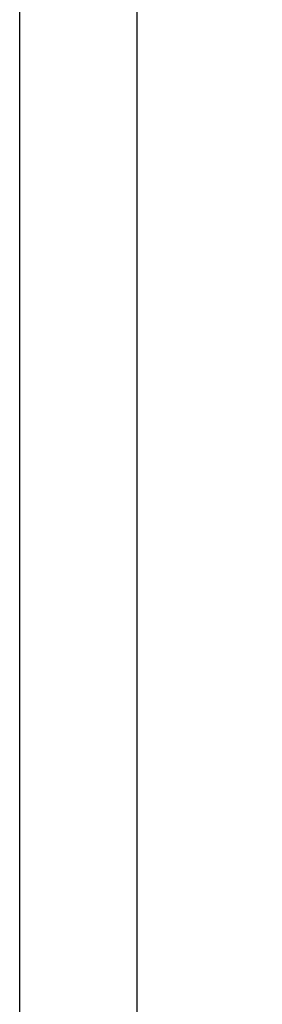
# Model space of a CAD drawing. Header units: inches. Extents: x 0.2 to 10.8, y 0.2 to 8.2.
# Tile 15 of 55: x 3.52313 to 3.52813, y 6.83389 to 6.85419. Entities that reach past the tile are written whole.
import ezdxf

# ---------------------------------------------------------------- set-up
doc = ezdxf.new("R2010")
doc.units = ezdxf.units.IN
doc.header["$MEASUREMENT"] = 0
doc.layers.add('DIMENSIONS', color=140, linetype='Continuous', lineweight=25)
doc.styles.add('SLDTEXTSTYLE0', font='TXT', dxfattribs={"width": 0.7})
doc.dimstyles.new('SLDDIMSTYLE2', dxfattribs={"dimtxt": 0.0849609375, "dimasz": 0.13, "dimexe": 0, "dimexo": 0.0625, "dimgap": 0.021240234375, "dimtad": 0, "dimtih": 1, "dimtoh": 1, "dimlfac": 24, "dimrnd": 1e-09, "dimzin": 4, "dimdsep": 46, "dimtxsty": 'SLDTEXTSTYLE0', "dimsah": 1, "dimcen": 0.09, "dimadec": 0, "dimazin": 1, "dimtfac": 1, "dimtmove": 0, "dimatfit": 0, "dimfxl": 0, "dimfrac": 2, "dimtolj": 1, "dimtzin": 12, "dimarcsym": 0})

# ---------------------------------------------------------------- blocks, each defined once
blk = doc.blocks.new('_D_8')
at = {"layer": 'DIMENSIONS'}
for p, q in [((2.49725954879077, 7.367369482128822), (2.468729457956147, 7.367369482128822)), ((2.468729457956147, 7.367369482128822), (2.468729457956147, 7.232338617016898)), ((2.74972870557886, 7.367369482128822), (2.778258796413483, 7.367369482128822)), ((2.778258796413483, 7.367369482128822), (2.778258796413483, 7.232338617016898)), ((2.914662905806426, 7.287894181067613), (3.025267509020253, 7.287894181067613)), ((3.025267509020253, 7.287894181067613), (3.025267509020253, 6.904811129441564)), ((2.468729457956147, 7.232338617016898), (2.49725954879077, 7.232338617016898)), ((2.778258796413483, 7.232338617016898), (2.74972870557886, 7.232338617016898)), ((3.478134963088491, 6.904811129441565), (2.900267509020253, 6.904811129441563)), ((3.478134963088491, 6.800644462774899), (2.900267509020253, 6.800644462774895)), ((3.025267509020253, 6.800644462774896), (3.025267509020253, 6.550644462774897))]:
    blk.add_line(p, q, dxfattribs=at)
for points in [[(3.025267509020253, 6.904811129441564), (3.045267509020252, 7.034811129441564), (3.005267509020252, 7.034811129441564)], [(3.025267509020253, 6.800644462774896), (3.005267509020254, 6.670644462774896), (3.045267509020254, 6.670644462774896)]]:
    blk.add_solid(points, dxfattribs=at)
at = {"layer": 'DIMENSIONS', "char_height": 0.08333333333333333, "attachment_point": 1, "style": 'SLDTEXTSTYLE0'}
for s, insert in [('2.50', (2.497259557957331, 7.493811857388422)), ('63.5', (2.49725954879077, 7.339760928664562)), ('SQUARE', (2.389389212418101, 7.185710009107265))]:
    blk.add_mtext(s, dxfattribs=dict(at, insert=insert))

msp = doc.modelspace()

# ---------------------------------------------------------------- linework, layer by layer
for p, q in [((3.523134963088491, 6.805644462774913), (3.523134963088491, 6.899811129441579)), ((3.525551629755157, 6.899811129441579), (3.525551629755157, 6.805644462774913))]:
    msp.add_line(p, q)

# ---------------------------------------------------------------- dimensions: what is measured, and where the dimension line sits
at = {"layer": 'DIMENSIONS'}
dim = msp.add_linear_dim(base=(3.025267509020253, 6.800644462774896), p1=(3.528134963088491, 6.904811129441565), p2=(3.528134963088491, 6.800644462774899), angle=90.0000000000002, text='<>\\PSQUARE', dimstyle='SLDDIMSTYLE2', dxfattribs=at)
dim.commit()
dim.dimension.update_dxf_attribs({"geometry": '_D_8', "text_midpoint": (3.02526750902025, 7.287894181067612), "dimtype": 160})

doc.saveas('drawing.dxf')
